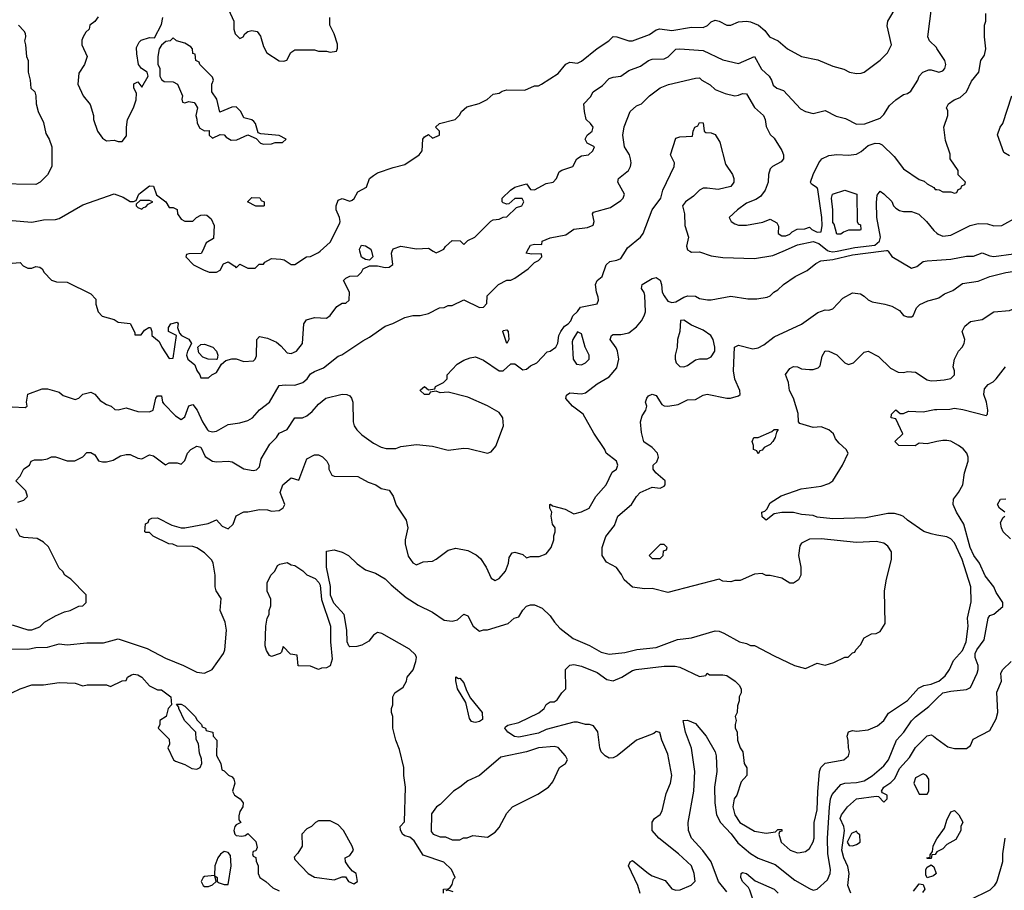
# Model space of a CAD drawing. Header units: inches. Extents: x 2348341 to 2479810, y 460419 to 613669.
# Tile 101 of 256: x 2405328 to 2410343, y 496745 to 501178. Entities that reach past the tile are written whole.
import ezdxf

# ---------------------------------------------------------------- set-up
doc = ezdxf.new("R2010")
doc.units = ezdxf.units.IN
doc.header["$MEASUREMENT"] = 0
for name, color, linetype in [('C4409', 7, 'Continuous'), ('C4419', 7, 'Continuous'), ('C4500', 7, 'Continuous'), ('C4510', 7, 'Continuous')]:
    doc.layers.add(name, color=color, linetype=linetype)

msp = doc.modelspace()

# ---------------------------------------------------------------- linework, layer by layer
at = {"layer": 'C4409', "color": 2}
for points, elevation in [([(2405245.1, 497974.9), (2405370, 497972), (2405410, 497981.7), (2405470, 497982.4), (2405530, 497999.5), (2405570, 497994.9), (2405670, 498005.3), (2405755.5, 498004.5), (2405830, 498026), (2405976.8, 497976.8), (2406070, 497927.3), (2406162, 497890), (2406230, 497856), (2406270, 497851), (2406308, 497870), (2406366, 497950), (2406372.3, 497970), (2406381.2, 498070), (2406375.3, 498110), (2406349.4, 498169.4), (2406354, 498230), (2406329.5, 498269.5), (2406323.7, 498290), (2406323.7, 498350), (2406313.2, 498410), (2406306.3, 498426.3), (2406270, 498464), (2406230, 498488.7), (2406210, 498495.3), (2406130, 498498), (2406107.3, 498507.3), (2406088.4, 498508.4), (2406008.4, 498548.4), (2405990, 498566), (2405970, 498566), (2405966, 498570), (2405968.4, 498611.6), (2405982, 498618), (2405987.3, 498632.7), (2406000.4, 498639.6), (2406030, 498642), (2406103.6, 498603.6), (2406150, 498591.3), (2406170, 498591.3), (2406287.3, 498612.7), (2406330, 498632), (2406359.6, 498599.6), (2406390, 498584.7), (2406415.3, 498610), (2406430, 498652), (2406470, 498672), (2406490, 498672), (2406550, 498684.7), (2406590, 498682.8), (2406610, 498676), (2406650, 498678), (2406670, 498692), (2406679, 498710), (2406654, 498770), (2406669.2, 498810), (2406710, 498844.7), (2406750, 498834), (2406790, 498942), (2406830, 498962), (2406850, 498962), (2406870, 498952), (2406892, 498930), (2406902, 498910), (2406902, 498890), (2406918, 498858), (2406930, 498854), (2407050, 498851.3), (2407102.8, 498822.8), (2407142, 498810), (2407170, 498791), (2407210, 498782), (2407230, 498751.3), (2407245.5, 498705.5), (2407296, 498630), (2407304.7, 498590), (2407291.3, 498530), (2407291.6, 498508.4), (2407307.1, 498447.1), (2407330, 498412), (2407350, 498402), (2407383.1, 498416.9), (2407430, 498421), (2407450, 498430.8), (2407510, 498477.3), (2407550, 498486.8), (2407610, 498474.8), (2407653.7, 498453.7), (2407674.4, 498434.4), (2407704.7, 498390), (2407730, 498334), (2407750, 498322), (2407770, 498332), (2407802, 498370), (2407818, 498410), (2407820.4, 498439.6), (2407836.4, 498463.6), (2407850, 498466), (2407890, 498454.8), (2407910, 498438), (2407930, 498444.7), (2407974.6, 498445.4), (2408010, 498458), (2408035.3, 498490), (2408048.7, 498530), (2408048.7, 498550), (2408055.3, 498570), (2408055.3, 498590), (2408042, 498610), (2408035.3, 498650), (2408038, 498670), (2408028, 498690), (2408028, 498710), (2408031.3, 498711.3), (2408042, 498702), (2408106.4, 498686.4), (2408150, 498662), (2408190, 498671.3), (2408228, 498690), (2408262, 498750), (2408315.3, 498810), (2408346, 498874), (2408368, 498890), (2408374, 498910), (2408368, 498930), (2408315.3, 498970), (2408308.7, 498990), (2408251.9, 499071.9), (2408197.2, 499170), (2408144, 499210), (2408109.4, 499249.4), (2408113.6, 499266.4), (2408130, 499277.3), (2408190, 499272.7), (2408210, 499278), (2408270, 499324), (2408330, 499358.8), (2408370, 499406), (2408379.5, 499450), (2408373.2, 499490), (2408366.6, 499506.6), (2408335.3, 499550), (2408342, 499570), (2408350, 499574.8), (2408390, 499574.8), (2408430, 499582.8), (2408470, 499614.8), (2408494.9, 499645.1), (2408509.4, 499670), (2408515.1, 499690), (2408512.9, 499772.9), (2408509.1, 499789.1), (2408495.3, 499810), (2408498, 499830), (2408550, 499861), (2408570, 499864.7), (2408590, 499852), (2408597.3, 499830), (2408600.7, 499790), (2408610, 499771.3), (2408630, 499744.7), (2408650, 499738), (2408670, 499742), (2408710, 499764.7), (2408731.1, 499771.1), (2408770, 499771), (2408790, 499758), (2408831.1, 499751.1), (2408850, 499751), (2408950, 499771), (2409036.9, 499756.9), (2409083.1, 499756.9), (2409134.6, 499765.4), (2409150, 499772), (2409169.1, 499790.9), (2409190, 499802), (2409218, 499830), (2409278, 499870), (2409338.6, 499901.4), (2409382.7, 499937.3), (2409408, 499950), (2409470, 499956.5), (2409570, 499980.6), (2409716.4, 500000)], 94), ([(2405290, 499938), (2405330, 499942), (2405345.4, 499925.4), (2405370, 499912), (2405390, 499912), (2405410, 499922), (2405430, 499918), (2405442, 499910), (2405452, 499890), (2405490, 499852), (2405516.4, 499843.6), (2405570, 499842), (2405690, 499782), (2405715.3, 499755.3), (2405716, 499730), (2405727.3, 499690), (2405747.7, 499667.7), (2405810, 499651.3), (2405830, 499638), (2405891, 499631), (2405914, 499586), (2405914, 499574), (2405947.3, 499572.7), (2405963.1, 499596.9), (2405986, 499610), (2405994, 499610), (2406002, 499590), (2406002, 499570), (2406038.8, 499538.8), (2406052, 499510), (2406090, 499452), (2406110, 499454), (2406126, 499570), (2406086, 499590), (2406086, 499610), (2406098, 499630), (2406130, 499638), (2406136, 499630), (2406132, 499610), (2406142, 499582), (2406152, 499570), (2406190, 499551), (2406202.8, 499530), (2406183, 499490), (2406178, 499470), (2406180.4, 499460.4), (2406184, 499450), (2406219.9, 499419.9), (2406230, 499392), (2406246, 499370), (2406250, 499354), (2406290, 499354), (2406306, 499370), (2406330, 499382), (2406355.3, 499424.7), (2406378, 499442), (2406408.9, 499451.1), (2406430, 499451.3), (2406470, 499438), (2406519, 499441), (2406528, 499450), (2406533.6, 499466.4), (2406535.3, 499550), (2406550, 499564.7), (2406590, 499556), (2406635.3, 499535.3), (2406658, 499518), (2406690, 499482), (2406710, 499478), (2406738, 499490), (2406768.7, 499530), (2406775.3, 499630), (2406788.7, 499650), (2406830, 499661), (2406890, 499658), (2406910, 499672), (2406943.1, 499716.9), (2406970, 499734), (2406990, 499734), (2407006, 499750), (2407008, 499790), (2406978, 499850), (2406990, 499862), (2407010, 499871.3), (2407050, 499874), (2407068.4, 499891.6), (2407078, 499910), (2407110, 499924.7), (2407150, 499924.7), (2407190, 499916), (2407210, 499918), (2407228.7, 499931.3), (2407222, 499990), (2407225.6, 500000)], 106), ([(2405290, 499206), (2405356.4, 499203.6), (2405366, 499210), (2405362, 499230), (2405368.9, 499271.1), (2405442, 499298), (2405470, 499298), (2405530, 499282), (2405550, 499264.7), (2405610, 499244.7), (2405628.9, 499251.1), (2405650, 499271.3), (2405690, 499281), (2405710, 499271.3), (2405738.5, 499238.5), (2405770, 499218.8), (2405794, 499210), (2405812.7, 499192.7), (2405830, 499192), (2405870, 499201), (2405930, 499182.8), (2405990, 499181), (2406008, 499190), (2406022, 499250), (2406030, 499262), (2406050, 499262), (2406054.8, 499230), (2406061.6, 499221.6), (2406121.1, 499161.1), (2406150, 499142.8), (2406170, 499156), (2406190, 499212), (2406210, 499218.8), (2406232.4, 499190), (2406259.5, 499130), (2406285.5, 499090), (2406290, 499084), (2406310, 499078.8), (2406330, 499082.8), (2406390, 499116.3), (2406450, 499124.9), (2406490, 499137.3), (2406514, 499150), (2406550, 499191), (2406601.2, 499230), (2406650, 499316), (2406680.9, 499319.1), (2406730, 499316.3), (2406770, 499330.6), (2406792.3, 499350), (2406810, 499374), (2406830, 499387.3), (2406874.8, 499405.2), (2406950, 499464.7), (2406968.9, 499471.1), (2407076.5, 499543.5), (2407110, 499561), (2407190, 499618), (2407228.9, 499631.1), (2407290, 499662), (2407330, 499671.3), (2407368.4, 499671.6), (2407410, 499682), (2407466, 499710), (2407490, 499712), (2407510, 499722), (2407530, 499722), (2407590, 499751.3), (2407670, 499712), (2407690, 499714), (2407707.3, 499732.7), (2407708.4, 499771.6), (2407766, 499830), (2407810, 499852), (2407830, 499852), (2407850, 499862), (2407918, 499910), (2407950, 499942), (2407970, 499952), (2407988, 499970), (2407986, 499986), (2407935.3, 499984.7), (2407908, 499990), (2407913.2, 500000)], 102), ([(2405318, 498722), (2405350, 498732), (2405368, 498750), (2405359, 498779), (2405308, 498830), (2405330, 498854), (2405348.9, 498891.1), (2405378, 498910), (2405386, 498930), (2405403.1, 498936.9), (2405443.1, 498936.9), (2405470, 498942), (2405490, 498951.3), (2405510, 498952), (2405570, 498931.3), (2405608.4, 498931.6), (2405650, 498952), (2405670, 498974), (2405690, 498974), (2405710, 498962), (2405730, 498932), (2405750, 498926), (2405770, 498926), (2405804.7, 498935.3), (2405842, 498958), (2405870, 498964.7), (2405890, 498964.7), (2405930, 498944.7), (2405950, 498942), (2405990, 498962), (2406010, 498958), (2406070, 498912), (2406090, 498922), (2406130, 498922), (2406150, 498914), (2406170, 498934), (2406182, 498970), (2406199, 498990), (2406230, 499006), (2406250, 499001), (2406273.4, 498953.4), (2406310, 498930.7), (2406330, 498926.8), (2406390, 498930.7), (2406410, 498926.8), (2406470, 498891.3), (2406518, 498882), (2406533.6, 498886.4), (2406550, 498902), (2406558, 498942), (2406602.7, 499017.3), (2406635.3, 499050), (2406650, 499072), (2406690, 499091.3), (2406730, 499151), (2406768.9, 499151.1), (2406790, 499161), (2406817, 499183), (2406850, 499221), (2406888, 499250), (2406971.1, 499271.1), (2406994, 499270), (2407010, 499262), (2407018, 499250), (2407024.7, 499230), (2407026, 499130), (2407031.3, 499110), (2407044.7, 499090), (2407070, 499064.7), (2407130, 499021), (2407170, 499001), (2407195.3, 498995.3), (2407244.7, 498995.3), (2407270, 499004.7), (2407350, 499014.8), (2407430, 499006.8), (2407510, 498986.8), (2407590, 498996), (2407614.4, 498994.4), (2407710, 498971.3), (2407730, 498978), (2407752.9, 499007.1), (2407792.3, 499110), (2407789.3, 499150), (2407770, 499177.2), (2407711.4, 499211.4), (2407610, 499256), (2407510, 499282), (2407470, 499278), (2407450, 499286), (2407418, 499282), (2407414, 499270), (2407390, 499269.3), (2407368, 499290), (2407370, 499294), (2407390, 499311), (2407410, 499294), (2407442, 499298), (2407446, 499310), (2407486, 499330), (2407506, 499350), (2407506, 499370), (2407556.4, 499423.6), (2407590, 499444.7), (2407623.1, 499456.9), (2407650, 499462), (2407690, 499444.7), (2407770, 499390.8), (2407790, 499390.8), (2407830, 499425.5), (2407850, 499425.5), (2407890, 499394.8), (2407910, 499399.1), (2407930, 499414.8), (2407962, 499430), (2408014, 499486), (2408030, 499491), (2408059, 499510), (2408069.3, 499530.7), (2408074, 499570), (2408084, 499590), (2408102.9, 499617.1), (2408122, 499630), (2408134.6, 499645.4), (2408146, 499670), (2408170, 499692), (2408185.2, 499714.8), (2408268.7, 499731.3), (2408275.3, 499750), (2408274.6, 499765.4), (2408265.2, 499790), (2408261.2, 499830), (2408269.4, 499850.6), (2408294, 499870), (2408315.3, 499930), (2408333.2, 499946.8), (2408370, 499954), (2408390, 499962.8), (2408413.3, 500000)], 98), ([(2406258.5, 500000), (2406252.7, 499987.3), (2406190, 499986), (2406178, 499982), (2406174, 499970), (2406214, 499930), (2406263.6, 499903.6), (2406292.7, 499892.7), (2406310, 499892), (2406330, 499892), (2406350, 499902), (2406365.6, 499934.4), (2406390, 499944.7), (2406423.6, 499923.6), (2406430, 499914), (2406450, 499934), (2406490, 499912), (2406527.3, 499912.7), (2406547.3, 499932.7), (2406570, 499934), (2406576.4, 499943.6), (2406610, 499962), (2406658.8, 499958.8), (2406674.4, 499954.4), (2406710, 499932), (2406730, 499932), (2406788.7, 499971.3), (2406810, 499972), (2406850, 499992), (2406859.1, 500000)], 110), ([(2407119.5, 500000), (2407126, 499970), (2407110, 499954), (2407090, 499957.2), (2407069.4, 499969.4), (2407060.8, 500000)], 106), ([(2407434.7, 500000), (2407450, 499991.3), (2407467.6, 500000)], 106), ([(2408740.7, 500000), (2408750, 499994.8), (2408790, 499996), (2408850, 499976), (2408910, 499966.8), (2409070, 499962.8), (2409163.2, 499976.8), (2409217, 500000)], 98), ([(2409451, 500000), (2409470, 499995.8), (2409491.3, 500000)], 98), ([(2409751.3, 500000), (2409770, 499972), (2409870, 499912), (2409898, 499922), (2409930, 499946), (2409949.4, 499950.6), (2410000, 499953.7)], 94), ([(2407486, 496730), (2407486, 496750), (2407510, 496752), (2407520.4, 496759.6), (2407530, 496774), (2407538, 496802), (2407546, 496810), (2407528, 496850), (2407488.9, 496888.9), (2407383.1, 496923.1), (2407336.5, 496996.5), (2407315.3, 497015.3), (2407290, 497022), (2407278, 497030), (2407267.3, 497052.7), (2407266, 497070), (2407287.3, 497092.7), (2407293.2, 497270), (2407284, 497330), (2407284, 497370), (2407262, 497462), (2407244, 497510), (2407228.7, 497570), (2407228.7, 497630), (2407222, 497650), (2407222, 497670), (2407228, 497690), (2407228.7, 497730), (2407238, 497750), (2407280.4, 497779.6), (2407298, 497810), (2407302, 497830), (2407332.3, 497867.7), (2407346.6, 497910), (2407349.3, 497930), (2407344.1, 497944.1), (2407312.9, 497972.9), (2407172.1, 498052.1), (2407150, 498057.2), (2407130, 498044), (2407106.2, 498013.8), (2407070, 497993.2), (2407045.6, 497985.6), (2407010, 497984), (2407004, 497990), (2406996, 498010), (2406994.5, 498070), (2406981.2, 498150), (2406927.3, 498207.3), (2406911.9, 498248.1), (2406911.3, 498291.3), (2406891.5, 498390), (2406890, 498472), (2406930, 498478), (2406970, 498466), (2407002, 498450), (2407047.5, 498407.5), (2407090, 498376), (2407139.6, 498359.6), (2407190, 498331), (2407219.8, 498299.8), (2407296.3, 498236.3), (2407357.5, 498197.5), (2407430, 498160.7), (2407490, 498120.7), (2407530, 498114.8), (2407558, 498122), (2407590, 498151.3), (2407610, 498142), (2407638, 498090), (2407670, 498064.7), (2407690, 498071.3), (2407710, 498071.3), (2407816.4, 498103.6), (2407846, 498130), (2407870, 498138), (2407890, 498171.3), (2407910, 498191.3), (2407930, 498198), (2407950, 498198), (2407990, 498182), (2408030, 498142), (2408051.3, 498110), (2408079.8, 498079.8), (2408147.7, 498027.7), (2408230, 497990.8), (2408290, 497957.3), (2408330, 497946.8), (2408410, 497956.3), (2408470.6, 497970.6), (2408570, 497982), (2408678.6, 498021.4), (2408750, 498030.8), (2408870, 498066), (2408890, 498064.7), (2408914.4, 498054.4), (2408994, 498010), (2409030, 498002), (2409050, 497992), (2409070, 497992), (2409170, 497938), (2409274, 497890), (2409330, 497874), (2409390, 497902), (2409430, 497892), (2409474.6, 497905.4), (2409530, 497932), (2409547.3, 497932.7), (2409570, 497954), (2409582, 497958), (2409586, 497970), (2409610, 497994), (2409628.9, 498031.1), (2409666, 498050), (2409690, 498052), (2409710, 498062), (2409736.4, 498103.6), (2409732.7, 498270), (2409742.7, 498330), (2409769, 498430), (2409768.9, 498468.9), (2409750, 498498), (2409730, 498513.2), (2409690, 498521.2), (2409590, 498516), (2409410, 498534.5), (2409350, 498532.3), (2409310, 498513.2), (2409301.4, 498498.6), (2409294.8, 498450), (2409306.8, 498390), (2409306, 498350), (2409294.4, 498325.6), (2409270, 498308.7), (2409250, 498308), (2409210, 498334), (2409150, 498348), (2409130, 498348), (2409110, 498358), (2409070, 498355.3), (2408996.9, 498323.1), (2408970, 498322), (2408950, 498315.3), (2408910, 498319), (2408890, 498329), (2408630, 498261.2), (2408550, 498281.2), (2408510, 498279.3), (2408449.3, 498289.3), (2408406.3, 498326.3), (2408393.6, 498353.6), (2408368.4, 498388.4), (2408316.4, 498416.4), (2408295.3, 498450), (2408295.3, 498490), (2408313.6, 498546.4), (2408358, 498602), (2408374, 498650), (2408444, 498710), (2408469.1, 498750.9), (2408488, 498770), (2408550, 498798), (2408590, 498792), (2408610, 498802), (2408615.3, 498810), (2408615.3, 498830), (2408568, 498870), (2408555.3, 498890), (2408555.3, 498910), (2408572.5, 498927.5), (2408581.2, 498950), (2408577.2, 498970), (2408550, 498999), (2408507.7, 499027.7), (2408495.5, 499075.5), (2408489.4, 499130.6), (2408499, 499161), (2408518, 499190), (2408522, 499210), (2408515.3, 499230), (2408522, 499250), (2408530, 499262), (2408549, 499271), (2408570, 499264.7), (2408598.8, 499218.8), (2408610, 499211), (2408630, 499210.7), (2408682, 499218), (2408730, 499242), (2408770, 499244), (2408810, 499266.8), (2408830, 499270.7), (2408930, 499250.8), (2408949, 499251), (2408990, 499262), (2408998, 499270), (2408995.3, 499290), (2408970, 499348), (2408964.5, 499390), (2408969.4, 499510), (2408982, 499518), (2408990, 499521), (2409062.5, 499502.5), (2409090, 499507.3), (2409118, 499522), (2409170, 499562.8), (2409310, 499626.8), (2409392.7, 499687.3), (2409430, 499700.7), (2409450, 499698.8), (2409470, 499706), (2409520.1, 499759.9), (2409570, 499786.8), (2409610, 499782.8), (2409630, 499771), (2409650, 499751), (2409670, 499741), (2409734, 499730), (2409770, 499718.8), (2409810, 499698), (2409830, 499672), (2409850, 499664.7), (2409870, 499664.7), (2409878, 499670), (2409895.3, 499710), (2409912.9, 499727.1), (2409952.9, 499747.1), (2410000, 499758.6)], 90), ([(2410000, 498554), (2409970, 498559.3), (2409932.5, 498572.5), (2409849.4, 498629.4), (2409830, 498648.7), (2409814.6, 498654.6), (2409783.1, 498663.1), (2409750, 498664), (2409638.5, 498641.5), (2409470, 498637.2), (2409390, 498645.2), (2409370, 498653.2), (2409310, 498659), (2409270, 498668.7), (2409210, 498668.7), (2409170, 498662), (2409130, 498629.2), (2409110, 498646), (2409108.7, 498670), (2409124, 498676), (2409134, 498686), (2409150, 498718), (2409207.2, 498752.8), (2409308, 498790), (2409410, 498802), (2409450, 498816), (2409469.3, 498830.7), (2409519, 498910), (2409548, 498970), (2409538, 498990), (2409501.2, 499021.2), (2409483.2, 499043.2), (2409472.7, 499070), (2409450, 499089.2), (2409410, 499105.2), (2409370, 499102), (2409302, 499122), (2409295.3, 499130), (2409293.6, 499173.6), (2409268.7, 499250), (2409249.4, 499289.4), (2409244, 499330), (2409229.1, 499370.9), (2409250, 499402), (2409270, 499411.3), (2409290, 499411), (2409310, 499401), (2409350, 499397.3), (2409370, 499397.3), (2409395.1, 499404.9), (2409405.2, 499414.8), (2409415.3, 499464.7), (2409430, 499491.3), (2409450, 499491), (2409490, 499470.8), (2409530, 499431), (2409550, 499422.8), (2409575.3, 499430), (2409630, 499484.7), (2409650, 499491), (2409702.5, 499462.5), (2409762.8, 499402.8), (2409802.5, 499382.5), (2409830, 499380.7), (2409850, 499386.8), (2409890, 499382.8), (2409950, 499344), (2409970, 499338.8), (2410000, 499341.2)], 86), ([(2410000, 499029.6), (2409950, 499019), (2409910, 499022), (2409888.4, 499008.4), (2409806, 499010), (2409786, 499030), (2409826, 499070), (2409790, 499146), (2409766, 499150), (2409768, 499170), (2409790, 499191.3), (2409812.7, 499172.7), (2409830, 499172), (2409854.6, 499185.4), (2409930, 499181), (2409986.6, 499193.4), (2410000, 499193.6)], 82), ([(2405290, 498096), (2405370, 498071), (2405390, 498071), (2405430, 498086), (2405455.3, 498110), (2405510, 498142.8), (2405556.5, 498163.5), (2405586, 498170), (2405630, 498192), (2405650, 498194), (2405666, 498210), (2405666, 498250), (2405588.4, 498328.4), (2405558, 498350), (2405548.4, 498368.4), (2405530, 498386), (2405474.6, 498494.6), (2405450, 498518), (2405416.4, 498536.4), (2405350, 498542), (2405328.7, 498548.7), (2405310, 498586)], 98), ([(2408488.4, 496728.4), (2408477.2, 496770), (2408429.2, 496870), (2408438, 496890), (2408450, 496896), (2408530, 496830.8), (2408550, 496818.8), (2408615.3, 496795.3), (2408650, 496752), (2408670, 496746), (2408692.5, 496747.5), (2408748.9, 496771.1), (2408768.4, 496791.6), (2408764, 496830), (2408749, 496870), (2408684, 496930), (2408584, 497010), (2408549, 497050), (2408550, 497092), (2408562, 497110), (2408590, 497131.3), (2408601.2, 497150), (2408621.5, 497238.5), (2408642.7, 497290), (2408649.3, 497330), (2408630, 497438), (2408599.3, 497510), (2408588.7, 497548.7), (2408570, 497553.2), (2408557.5, 497542.5), (2408470, 497509.2), (2408370.5, 497429.5), (2408350, 497419), (2408330, 497417.2), (2408310, 497429), (2408289.3, 497450), (2408282.7, 497470), (2408272, 497552), (2408250, 497582), (2408230, 497588.7), (2408210, 497589), (2408170, 497601.2), (2408150, 497600.9), (2408010, 497563.7), (2407970, 497544.2), (2407870, 497525.1), (2407847.9, 497527.9), (2407814, 497550), (2407799, 497570), (2407802, 497578), (2407813.6, 497586.4), (2407870, 497599.1), (2407971.5, 497648.5), (2407999, 497670), (2408010, 497691.3), (2408030, 497704.7), (2408050, 497704.7), (2408065.2, 497714.8), (2408089.6, 497750.4), (2408109, 497770), (2408108.7, 497870), (2408130, 497891), (2408150, 497894.8), (2408190, 497886.8), (2408270, 497853.4), (2408318.5, 497818.5), (2408350, 497810.8), (2408395.3, 497830), (2408450, 497864), (2408468, 497870), (2408610, 497886.8), (2408666.4, 497886.4), (2408690, 497881), (2408790, 497834), (2408822, 497838), (2408830, 497851.3), (2408842, 497842), (2408910, 497842), (2408930, 497838), (2408972, 497810), (2408992, 497790), (2409002, 497770), (2409002, 497750), (2408992, 497730), (2408992, 497710), (2408983.6, 497683.6), (2408982, 497650), (2408972, 497630), (2408978, 497610), (2408972, 497590), (2408972.7, 497572.7), (2408982, 497550), (2408984.7, 497510), (2408998, 497470), (2409011, 497450), (2409018, 497390), (2409031.6, 497368.4), (2409032, 497330), (2409003.5, 497296.5), (2408981, 497230), (2408967.3, 497210), (2408960.7, 497170), (2408970.8, 497130), (2408996, 497090), (2409070, 497046), (2409130, 497036), (2409178, 497042), (2409190, 497054), (2409210, 497054), (2409210, 497046), (2409198, 497042), (2409194, 497030), (2409207.3, 496990), (2409252, 496950), (2409290, 496936), (2409303.1, 496936.9), (2409330, 496942), (2409350, 496958), (2409370, 496992), (2409375.1, 497010), (2409375.1, 497090), (2409390, 497154), (2409392.9, 497247.1), (2409402, 497350), (2409408.7, 497370), (2409430, 497392), (2409526, 497410), (2409548.7, 497430), (2409555.3, 497450), (2409548.7, 497470), (2409548.4, 497508.4), (2409542, 497530), (2409550, 497552), (2409570, 497558), (2409590, 497556), (2409650, 497562.8), (2409697.5, 497582.5), (2409728.7, 497610), (2409753.6, 497646.4), (2409849.1, 497710.9), (2409906.3, 497773.7), (2409932.7, 497787.3), (2409970, 497794.9), (2410000, 497806.5)], 86), ([(2405288.7, 497750), (2405330, 497771), (2405390, 497791), (2405449.1, 497790.9), (2405530, 497802.8), (2405610, 497798.8), (2405650, 497786), (2405671.1, 497791.1), (2405770, 497791.3), (2405790, 497782), (2405850, 497812), (2405870, 497814), (2405878, 497830), (2405898, 497842), (2405910, 497846), (2405930, 497842.8), (2405951, 497830), (2405990, 497786), (2406030, 497766), (2406050, 497766), (2406098, 497730), (2406102, 497690), (2406084.7, 497670), (2406074, 497630), (2406042, 497610), (2406042, 497590), (2406034, 497570), (2406090, 497514), (2406091.1, 497488.9), (2406082, 497470), (2406112, 497410), (2406122, 497402), (2406170, 497384.7), (2406205.4, 497365.4), (2406230, 497361), (2406248, 497370), (2406255.3, 497390), (2406254.6, 497414.6), (2406243.1, 497443.1), (2406238, 497490), (2406227.3, 497512.7), (2406226, 497550), (2406168, 497610), (2406138, 497670), (2406138, 497678), (2406127.3, 497692.7), (2406150, 497692), (2406170, 497682), (2406222, 497630), (2406231.6, 497611.6), (2406254, 497590), (2406258, 497578), (2406274, 497570), (2406278, 497558), (2406312, 497550), (2406314, 497530), (2406332, 497510), (2406331.3, 497431.3), (2406352, 497390), (2406358, 497358), (2406370, 497354), (2406391.6, 497331.6), (2406410, 497322), (2406418, 497310), (2406424.7, 497290), (2406411.3, 497250), (2406422, 497230), (2406450.5, 497210.5), (2406466, 497190), (2406464.7, 497170), (2406450, 497146), (2406443.6, 497123.6), (2406443.6, 497103.6), (2406454, 497090), (2406430, 497078), (2406424.7, 497070), (2406418, 497050), (2406424.7, 497030), (2406430, 497024.7), (2406459, 497021), (2406476.4, 497023.6), (2406490, 497034), (2406530, 496994), (2406536.9, 496963.1), (2406530, 496946), (2406518, 496942), (2406514, 496930), (2406518, 496918), (2406531.6, 496911.6), (2406532.7, 496892.7), (2406542, 496870), (2406542, 496830), (2406552, 496810), (2406582, 496790), (2406616.9, 496756.9), (2406650, 496742)], 90), ([(2408930, 496737.2), (2408887, 496790), (2408849.6, 496890), (2408807.9, 496947.9), (2408749.2, 497010), (2408734, 497050), (2408733.2, 497090), (2408760.9, 497250), (2408767, 497350), (2408749.3, 497469.3), (2408719, 497550), (2408708, 497610), (2408728.7, 497611.3), (2408770, 497594.8), (2408824, 497530), (2408870.4, 497450.4), (2408875.5, 497430), (2408878.8, 497350), (2408867.7, 497270), (2408868.2, 497190), (2408876.4, 497130), (2408897.1, 497090), (2408952.4, 497032.4), (2408985.8, 496985.8), (2409050, 496933), (2409090, 496908), (2409175.9, 496875.9), (2409276.7, 496796.7), (2409350, 496753.4), (2409370, 496745.5), (2409390, 496750.8), (2409442.5, 496797.5), (2409456.2, 496830), (2409457.6, 496850), (2409443.5, 496930), (2409442.6, 497010), (2409452.1, 497167.9), (2409458.3, 497210), (2409466.8, 497233.2), (2409510, 497283), (2409530, 497290.4), (2409590, 497293.4), (2409630, 497302), (2409670, 497328.4), (2409730, 497379.3), (2409753.6, 497410), (2409793.6, 497510), (2409831.6, 497550), (2409870, 497608.2), (2409890, 497628.5), (2409958.8, 497681.2), (2410000, 497721.3)], 82), ([(2409560.9, 496730), (2409546.6, 496770), (2409552.3, 496830), (2409546.8, 496866.8), (2409525.2, 496910), (2409515.3, 496950), (2409529.3, 497050), (2409525.2, 497070), (2409506.6, 497110), (2409514, 497130), (2409544, 497170), (2409590, 497210.8), (2409690, 497224.7), (2409702, 497222), (2409730, 497194), (2409746, 497210), (2409746, 497230), (2409722, 497242), (2409718, 497250), (2409728.7, 497270), (2409765.6, 497294.4), (2409786, 497314), (2409810, 497364.7), (2409859.5, 497420.5), (2409890, 497471.3), (2409950, 497532), (2409970, 497536), (2409982, 497530), (2410000, 497516.6)], 78), ([(2410000, 496940.6), (2409999.6, 496940.4), (2409990, 496928), (2409974, 496926), (2409970, 496906), (2409950, 496906), (2409949.2, 496910), (2409966, 496914), (2409966, 496926), (2409978, 496942), (2409981.2, 496970), (2409990, 496992), (2410000, 497006.6)], 74), ([(2409074.6, 496665.4), (2409046.3, 496746.3), (2409039.3, 496759.3), (2409009.3, 496790), (2409001.2, 496810), (2409002, 496830), (2409010, 496836), (2409030, 496830.7), (2409073.7, 496793.7), (2409170, 496750.8), (2409191.3, 496730)], 78), ([(2409880.2, 496739.8), (2409910, 496778), (2409930, 496774), (2409938, 496750), (2409926, 496734)], 74), ([(2407536.4, 496736.4), (2407510, 496746), (2407498, 496742)], 90)]:
    msp.add_lwpolyline(points, dxfattribs=dict(at, elevation=elevation))
for points, elevation in [([(2408710, 499648), (2408694, 499646), (2408691, 499591), (2408679.1, 499550), (2408677.3, 499510), (2408666.8, 499470), (2408666.8, 499450), (2408671.3, 499430), (2408690, 499411.3), (2408710, 499411), (2408730, 499418), (2408770, 499446), (2408791.1, 499451.1), (2408830, 499451.3), (2408850, 499461), (2408869, 499490), (2408869.2, 499510), (2408859.3, 499550), (2408848.7, 499570), (2408810, 499597.2), (2408750, 499622)], 94), ([(2407810, 499528.7), (2407788.2, 499590), (2407790, 499594.8), (2407810, 499599.1), (2407815.3, 499590), (2407819.1, 499550)], 98), ([(2408170, 499588), (2408144.7, 499550), (2408142, 499538), (2408147.7, 499450), (2408164, 499424), (2408190, 499421), (2408210, 499431.3), (2408228.7, 499450), (2408228.7, 499470), (2408209, 499510), (2408190, 499578)], 98), ([(2406330, 499448), (2406288.9, 499448.9), (2406260.2, 499460.2), (2406240.9, 499480.9), (2406235.3, 499510), (2406250, 499524.7), (2406270, 499526), (2406312, 499510), (2406330.9, 499490.9), (2406338, 499470), (2406334, 499450)], 106), ([(2409090, 498968), (2409082, 498982), (2409066, 498990), (2409066, 499010), (2409058, 499030), (2409068, 499050), (2409090, 499051.3), (2409159, 499081), (2409170, 499092), (2409192, 499092), (2409182, 499078), (2409176, 499050), (2409164.7, 499030), (2409150, 499015.3), (2409119.6, 499000.4), (2409110, 498986), (2409098, 498982)], 86), ([(2408610, 498506), (2408590, 498506), (2408534, 498450), (2408550, 498434), (2408590, 498434), (2408606, 498450), (2408607.3, 498472.7), (2408622, 498478), (2408626, 498490)], 90), ([(2406850, 497868.7), (2406810, 497886), (2406747.3, 497887.3), (2406742, 497942), (2406707.3, 497947.3), (2406670, 497986), (2406662, 497958), (2406654, 497950), (2406610, 497935.3), (2406601.2, 497941.2), (2406585.2, 497965.2), (2406579, 497990), (2406582, 498090), (2406588, 498130), (2406598, 498150), (2406598, 498170), (2406607.3, 498192.7), (2406608, 498210), (2406607.3, 498227.3), (2406588.9, 498268.9), (2406588.7, 498310), (2406608, 498350), (2406628, 498370), (2406641.2, 498398.8), (2406653.6, 498406.4), (2406690, 498413.4), (2406710, 498402.8), (2406730, 498398.8), (2406770, 498371), (2406790, 498351), (2406833.1, 498333.1), (2406851.9, 498311.9), (2406858, 498298), (2406865.5, 498225.5), (2406910.5, 498090), (2406910.6, 498010), (2406918.8, 497921.2), (2406910, 497888), (2406890, 497878), (2406864.7, 497875.3)], 90), ([(2407563.6, 497823.6), (2407570, 497824.7), (2407590, 497801), (2407603, 497763), (2407623.8, 497723.8), (2407683, 497650), (2407686, 497614), (2407670, 497605.2), (2407650, 497599.3), (2407641.5, 497601.5), (2407630, 497605.2), (2407619.6, 497619.6), (2407600.7, 497700.7), (2407558, 497770), (2407549.3, 497810.7), (2407550, 497832)], 86), ([(2408050, 497477), (2407970, 497469.5), (2407910, 497449.3), (2407778, 497422), (2407670.6, 497329.4), (2407610, 497302), (2407570.6, 497269.4), (2407538, 497250), (2407470, 497182), (2407450.9, 497169.1), (2407425.5, 497134.5), (2407424.7, 497044.7), (2407434, 497030), (2407470, 497018), (2407496.9, 497016.9), (2407530, 497002), (2407570, 497002), (2407588.4, 497011.6), (2407607.3, 497012.7), (2407636.4, 497023.6), (2407710, 497016), (2407750, 497041), (2407770, 497064.7), (2407810, 497138), (2407838, 497170), (2407966.3, 497233.7), (2408022, 497270), (2408043.1, 497296.9), (2408078, 497370), (2408108, 497390), (2408118, 497410), (2408108, 497430), (2408071.5, 497471.5)], 90), ([(2409930, 497338), (2409890, 497318), (2409882, 497290), (2409910, 497234), (2409950, 497234), (2409958, 497250), (2409958, 497310), (2409946, 497330)], 78), ([(2406910, 497098), (2406850, 497098), (2406834, 497090), (2406814, 497070), (2406790, 497058), (2406764.7, 497030), (2406766, 496970), (2406745.4, 496934.6), (2406726.4, 496913.6), (2406730, 496902), (2406798, 496830), (2406830, 496811), (2406930, 496798), (2406970, 496814), (2406987.3, 496812.7), (2407002, 496790), (2407030, 496778), (2407048, 496790), (2407042, 496830), (2407022.7, 496842.7), (2407004, 496864), (2406988, 496890), (2406986, 496910), (2407010, 496922), (2407028.7, 496950), (2407022, 496970), (2406978, 497050), (2406950, 497078)], 94), ([(2409590, 497046), (2409565.4, 497034.6), (2409542, 496990), (2409552.7, 496972.7), (2409570, 496972), (2409590, 496978), (2409608, 496990), (2409607.3, 497027.3), (2409595.3, 497035.3)], 78), ([(2406370, 496942), (2406351, 496929), (2406338, 496910), (2406322, 496870), (2406319.6, 496820.4), (2406270, 496815.3), (2406262, 496810), (2406252, 496790), (2406262, 496770), (2406270, 496764.7), (2406290, 496764.7), (2406310, 496772), (2406328, 496790), (2406322, 496818), (2406334, 496810), (2406334, 496790), (2406343.6, 496783.6), (2406370, 496774), (2406390, 496774), (2406405.2, 496870), (2406402, 496922), (2406390, 496938)], 90), ([(2409950, 496808), (2409943.1, 496823.1), (2409944, 496850), (2409950, 496862), (2409970, 496874), (2409984.7, 496864.7), (2409996, 496830), (2409982, 496818)], 74)]:
    msp.add_lwpolyline(points, close=True, dxfattribs=dict(at, elevation=elevation))
at = {"layer": 'C4419', "color": 2}
for points, elevation in [([(2410000, 499758.6), (2410010, 499761), (2410038.6, 499781.4), (2410080.2, 499799.8), (2410130, 499834.8), (2410210, 499847.3), (2410270, 499871), (2410350, 499890.7), (2410430, 499902.8), (2410474.7, 499945.3), (2410545.5, 500000)], 90), ([(2410000, 499341.2), (2410036, 499344), (2410070, 499351.3), (2410088.7, 499370), (2410088.7, 499390), (2410082, 499410), (2410089, 499450), (2410109.3, 499490.7), (2410128.7, 499510), (2410139, 499530), (2410141.2, 499550), (2410128.7, 499590), (2410142, 499618), (2410170, 499641), (2410230, 499651), (2410290, 499690.8), (2410370, 499697.3), (2410450, 499730.8), (2410489.5, 499770.5), (2410534, 499870), (2410578, 499930), (2410630, 499987.3), (2410654.1, 500000)], 86), ([(2410000, 499953.7), (2410070, 499958), (2410150, 499973.7), (2410185.8, 499974.2), (2410230, 499990.8), (2410270, 499975.3), (2410290, 499972.9), (2410390, 499986), (2410409.1, 500000)], 94), ([(2410000, 499193.6), (2410065.6, 499194.4), (2410090, 499199.1), (2410132.5, 499192.5), (2410250, 499162), (2410258, 499170), (2410259, 499190), (2410252, 499230), (2410238, 499270), (2410242, 499298), (2410260.1, 499319.9), (2410285.6, 499334.4), (2410302, 499350), (2410349, 499410)], 82), ([(2410000, 497721.3), (2410029.4, 497750), (2410070, 497759.3), (2410150, 497766.8), (2410170, 497778), (2410204.5, 497850), (2410209.6, 497870), (2410209.6, 497890), (2410195.1, 497930), (2410194.7, 497950), (2410202.4, 497970), (2410239.7, 498020.3), (2410261.2, 498130), (2410270, 498144.7), (2410290, 498151.3), (2410335.3, 498190), (2410335.3, 498210), (2410300.9, 498260.9), (2410289.3, 498290), (2410246.3, 498346.3), (2410216.9, 498410), (2410188.4, 498450), (2410169.7, 498490), (2410137, 498610), (2410099.6, 498670), (2410082.9, 498710), (2410083.9, 498736.1), (2410110, 498770.8), (2410131.6, 498810), (2410140.9, 498870), (2410158.4, 498930), (2410158.4, 498950), (2410151.8, 498970), (2410132.8, 498992.8), (2410109, 499010), (2410070, 499032.7), (2410050, 499036), (2410030, 499036), (2410000, 499029.6)], 82), ([(2410346, 498670), (2410318, 498690), (2410309, 498710), (2410324, 498736), (2410350, 498738)], 78), ([(2410375.3, 498535.3), (2410338, 498570), (2410328, 498590), (2410323.1, 498616.9), (2410336.4, 498643.6), (2410346, 498650)], 78), ([(2410000, 497806.5), (2410009, 497810), (2410042.3, 497837.7), (2410064.5, 497870), (2410084.9, 497915.1), (2410130, 497966), (2410149.3, 498010), (2410159, 498090), (2410155.3, 498130), (2410173.6, 498213.6), (2410173.2, 498290), (2410129, 498430), (2410090, 498514), (2410070, 498534), (2410050, 498545.2), (2410000, 498554)], 86), ([(2410000, 497516.6), (2410055.3, 497475.3), (2410090, 497466.8), (2410150, 497466.8), (2410170, 497482), (2410185.2, 497514.8), (2410270, 497558), (2410302, 497618), (2410309.3, 497650.7), (2410305.6, 497754.4), (2410328.7, 497810), (2410325.2, 497850), (2410335.3, 497870), (2410378, 497910)], 78), ([(2410000, 497006.6), (2410038, 497062), (2410050, 497102), (2410070, 497144.7), (2410090, 497151), (2410111.3, 497130), (2410131.1, 497091.1), (2410122, 497070), (2410122, 497050), (2410096.9, 497003.1), (2410050, 496978), (2410030, 496955.3), (2410000, 496940.6)], 74), ([(2410345.5, 497010), (2410334.4, 496930), (2410334.4, 496890), (2410304.6, 496790), (2410292, 496768), (2410270, 496745.1), (2410165.7, 496694.3)], 78)]:
    msp.add_lwpolyline(points, dxfattribs=dict(at, elevation=elevation))
at = {"layer": 'C4500', "color": 2}
for points, elevation in [([(2410000, 501032), (2409996.9, 501036.9), (2409962, 501070), (2409954, 501090), (2409974, 501250), (2409984.7, 501275.3), (2410000, 501293.5)], 106), ([(2406859.1, 500000), (2406910, 500044.7), (2406958, 500142), (2406960.9, 500150), (2406956.2, 500170), (2406940.5, 500210), (2406939.6, 500230), (2406950, 500258.8), (2406970, 500267.7), (2407010, 500254.8), (2407021.2, 500258.8), (2407032.5, 500267.5), (2407050, 500302), (2407094.6, 500325.4), (2407109, 500370), (2407130, 500384.7), (2407150, 500398), (2407230, 500426), (2407290, 500441), (2407362, 500490), (2407378, 500510), (2407382, 500570), (2407390, 500582), (2407410, 500594), (2407430, 500574), (2407466, 500590), (2407466, 500610), (2407446, 500630), (2407466, 500650), (2407546, 500670), (2407568.4, 500691.6), (2407578, 500710), (2407605.2, 500734.8), (2407668.9, 500751.1), (2407708.4, 500771.6), (2407740.4, 500799.6), (2407770, 500804.7), (2407785.6, 500814.4), (2407810, 500821), (2407900.4, 500819.6), (2407950, 500842), (2407970, 500842), (2407986, 500850), (2408070, 500904.7), (2408110, 500951.3), (2408130, 500961), (2408170, 500956), (2408190, 500966), (2408269.5, 501030.5), (2408328.7, 501070), (2408350, 501092), (2408370, 501091.3), (2408430, 501071), (2408450, 501071), (2408536.6, 501103.4), (2408570, 501126), (2408589.1, 501130.9), (2408650, 501123), (2408750, 501140.7), (2408810, 501139.1), (2408831.6, 501148.4), (2408850, 501166.8), (2408870, 501174.8), (2408890, 501170.6), (2408930, 501151), (2408950, 501151), (2408990, 501166.8), (2409030, 501170.8), (2409050, 501167.3), (2409090.8, 501150), (2409123.4, 501123.4), (2409146.8, 501090), (2409190.5, 501070.5), (2409238, 501030), (2409310, 500991), (2409393.2, 500973.2), (2409470, 500941), (2409526.4, 500926.4), (2409554, 500910), (2409590, 500904.7), (2409614.6, 500905.4), (2409630, 500911.3), (2409710, 500971.3), (2409748.7, 501010), (2409769, 501050), (2409746.3, 501146.3), (2409749.2, 501170), (2409797.2, 501250)], 110), ([(2405728.1, 501191.9), (2405710, 501169), (2405684.7, 501150), (2405682, 501130), (2405665.4, 501114.6), (2405651.3, 501090), (2405645.4, 501074.6), (2405644.7, 501050), (2405671.3, 500990), (2405658, 500950), (2405630, 500906), (2405624.7, 500850), (2405651.1, 500791.1), (2405686.4, 500746.4), (2405704.7, 500690), (2405704.7, 500670), (2405724.7, 500610), (2405750, 500574), (2405770, 500562), (2405810, 500564.7), (2405830, 500558), (2405850, 500558), (2405872.7, 500587.3), (2405871.6, 500631.6), (2405876.9, 500670), (2405907.3, 500730), (2405921.2, 500770), (2405923.1, 500803.1), (2405909.2, 500830), (2405909.4, 500850.6), (2405930, 500862), (2405950, 500834), (2405982, 500890), (2405978, 500910), (2405948.9, 500928.9), (2405934, 500950), (2405924.1, 501004.1), (2405923.7, 501036.3), (2405936, 501064), (2405946.8, 501073.2), (2405990, 501086.8), (2406014.6, 501085.4), (2406050, 501154), (2406058, 501190)], 114), ([(2406392, 501230), (2406418.8, 501170), (2406418, 501130), (2406425.4, 501105.4), (2406450, 501082), (2406466, 501090), (2406474, 501106), (2406490, 501118), (2406510, 501122.8), (2406537.3, 501117.3), (2406554.4, 501094.4), (2406570, 501042), (2406586.8, 501010), (2406650, 500967.7), (2406674, 500966), (2406688.9, 500971.1), (2406709.4, 501010.6), (2406730, 501024.7), (2406830, 501024.7), (2406850, 501018), (2406890, 501018), (2406910, 501012), (2406942, 501018), (2406947.3, 501032.7), (2406947.3, 501052.7), (2406930, 501106), (2406908, 501150), (2406908.4, 501188.4)], 114), ([(2405322, 501150), (2405350, 501122), (2405356, 501110), (2405358, 501090), (2405352, 501070), (2405358, 501050), (2405362, 500990), (2405371.3, 500970), (2405371.3, 500910), (2405382, 500870), (2405384.7, 500830), (2405404.7, 500810), (2405411, 500790), (2405411.3, 500750), (2405422, 500710), (2405450, 500654), (2405462, 500598), (2405478, 500570), (2405491.3, 500530), (2405491.3, 500430), (2405470, 500388), (2405432, 500350), (2405410, 500338), (2405210, 500342)], 110), ([(2407467.6, 500000), (2407488, 500010), (2407496.4, 500023.6), (2407530, 500054), (2407571.6, 500051.6), (2407590, 500034), (2407610, 500054), (2407646, 500070), (2407727.3, 500152.7), (2407740.4, 500159.6), (2407770, 500162), (2407790, 500172), (2407810, 500174), (2407858, 500222), (2407886, 500230), (2407895.3, 500250), (2407887.3, 500267.3), (2407850, 500268), (2407819.6, 500240.4), (2407810, 500238), (2407790, 500246), (2407786, 500250), (2407786, 500270), (2407828, 500310), (2407850, 500324.7), (2407910, 500342), (2407930, 500314), (2407950, 500312), (2408010, 500344.7), (2408046, 500350), (2408062, 500370), (2408076.4, 500403.6), (2408090, 500412), (2408146, 500430), (2408166, 500470), (2408190, 500484.7), (2408226, 500490), (2408248, 500510), (2408255.3, 500530), (2408218, 500550), (2408209, 500569), (2408219, 500590), (2408244, 500610), (2408248.7, 500630), (2408235.3, 500650), (2408214, 500670), (2408204, 500710), (2408202, 500750), (2408235.5, 500784.5), (2408249.5, 500810.5), (2408297, 500843), (2408330, 500878), (2408350, 500886), (2408390, 500890.8), (2408430, 500919.1), (2408490, 500940.7), (2408530, 500970.7), (2408550, 500977.3), (2408610, 500978.8), (2408631.6, 500988.4), (2408670, 501027.3), (2408690, 501030.4), (2408810, 501022), (2408910, 500974), (2408990, 500954.8), (2409070, 500991.3), (2409106.8, 500926.8), (2409144.7, 500890), (2409158, 500870), (2409165.2, 500845.2), (2409184.7, 500830), (2409218, 500818), (2409304.5, 500724.5), (2409330.9, 500710.9), (2409370, 500701), (2409430, 500716), (2409487.1, 500687.1), (2409534.4, 500674.4), (2409590, 500646.8), (2409631.9, 500648.1), (2409710, 500677.3), (2409730, 500696), (2409758.7, 500741.3), (2409790, 500770.7), (2409830, 500797.3), (2409850, 500802.8), (2409866.3, 500813.7), (2409902, 500870), (2409909.1, 500890.9), (2409928, 500910), (2409958, 500922), (2409970, 500922.8), (2410000, 500913.7)], 106), ([(2407913.2, 500000), (2407929, 500030), (2407950, 500034.8), (2407987.3, 500032.7), (2407988.7, 500050), (2408030, 500067.3), (2408110, 500083), (2408150, 500111.3), (2408220.4, 500119.6), (2408248.7, 500131.3), (2408254, 500150), (2408245.2, 500190), (2408250, 500198), (2408338, 500222), (2408390, 500258), (2408402, 500270), (2408408.7, 500290), (2408374, 500350), (2408378, 500370), (2408428.7, 500410), (2408439, 500430), (2408442, 500450), (2408439, 500470), (2408434, 500490), (2408409.3, 500530), (2408399.3, 500590), (2408406.8, 500633.2), (2408437.2, 500710), (2408470, 500738.8), (2408495.3, 500750), (2408535.3, 500790), (2408590, 500830.7), (2408632.5, 500847.5), (2408770, 500881), (2408790, 500882), (2408802, 500870), (2408845.5, 500845.5), (2408870, 500822.8), (2408921.4, 500801.4), (2408970, 500790.7), (2408990, 500793.4), (2409010, 500802.8), (2409030, 500801), (2409070, 500731), (2409116, 500690), (2409124.7, 500670), (2409130, 500634), (2409150, 500594), (2409170, 500574), (2409210, 500512), (2409218, 500490), (2409218, 500470), (2409206.4, 500453.6), (2409162, 500430), (2409150, 500418), (2409142.8, 500390), (2409141, 500350), (2409124.7, 500310), (2409102, 500278), (2409078, 500262), (2409030, 500244), (2408984.7, 500210), (2408942, 500170), (2408952, 500150), (2408970, 500138), (2408990, 500131.3), (2409030, 500131), (2409113.6, 500146.4), (2409150, 500162), (2409183.6, 500143.6), (2409192.7, 500127.3), (2409192, 500090), (2409210, 500078), (2409230, 500078), (2409250, 500086), (2409262, 500098), (2409288.4, 500111.6), (2409327.3, 500112.7), (2409350, 500122), (2409362, 500110), (2409390, 500096), (2409410, 500098), (2409415.4, 500130), (2409413.3, 500170), (2409393.1, 500313.1), (2409390, 500322), (2409361.2, 500341.2), (2409355.3, 500350), (2409369.2, 500390), (2409399, 500450), (2409414, 500470), (2409450, 500487.3), (2409490, 500490.8), (2409550, 500487.7), (2409590, 500494), (2409613.8, 500506.2), (2409650, 500537.3), (2409686, 500550), (2409707.5, 500547.5), (2409720.7, 500540.7), (2409781.4, 500481.4), (2409830, 500418), (2409910, 500364.7), (2409935.3, 500355.3), (2409950, 500342), (2409983.6, 500323.6), (2409990, 500314), (2410000, 500312.9)], 102), ([(2408413.3, 500000), (2408423.6, 500016.4), (2408489.4, 500070.6), (2408504, 500090), (2408549.4, 500210), (2408594, 500270), (2408604, 500310), (2408661.2, 500430), (2408664, 500450), (2408642, 500490), (2408670, 500574), (2408690, 500582), (2408755.3, 500584.7), (2408758, 500610), (2408766, 500630), (2408782, 500638), (2408790, 500654), (2408810, 500652), (2408814, 500610), (2408823.6, 500603.6), (2408850, 500602), (2408870, 500594), (2408893.7, 500553.7), (2408923, 500443), (2408958, 500390), (2408964.7, 500370), (2408964.7, 500350), (2408950, 500329.2), (2408886.4, 500313.6), (2408830, 500320.9), (2408810, 500319.5), (2408791, 500310), (2408759.9, 500280.1), (2408718.8, 500250), (2408704, 500230), (2408713.4, 500190), (2408715.5, 500130), (2408734.8, 500070), (2408724.9, 500024.9), (2408730, 500006), (2408740.7, 500000)], 98), ([(2405290, 500154.8), (2405390, 500147.3), (2405450, 500158.8), (2405510, 500161), (2405530, 500166), (2405650, 500236), (2405809.3, 500290.7), (2405854.4, 500274.4), (2405890, 500252), (2405907.3, 500252.7), (2405922, 500258), (2405935.3, 500290), (2405943.2, 500296.8), (2405990, 500331.3), (2406010, 500331), (2406025.4, 500285.4), (2406072, 500250), (2406090, 500222), (2406110, 500222), (2406130, 500212), (2406132, 500190), (2406150, 500162), (2406170, 500152), (2406210, 500152), (2406229.1, 500170.9), (2406250, 500182), (2406270, 500184.7), (2406282, 500182), (2406303.6, 500163.6), (2406318, 500130), (2406315.3, 500064.7), (2406278, 500042), (2406258.5, 500000)], 110), ([(2409491.3, 500000), (2409582, 500018), (2409683.7, 500030), (2409707.3, 500050), (2409711.8, 500070), (2409693.7, 500170), (2409692, 500248), (2409696, 500284), (2409710, 500304.7), (2409730, 500291.3), (2409770, 500252), (2409778, 500230), (2409790, 500218), (2409810, 500206), (2409830, 500201), (2409870, 500201), (2409907.5, 500187.5), (2409946.8, 500150), (2409984.1, 500104.1), (2410000, 500091.2)], 98), ([(2407060.8, 500000), (2407058, 500010), (2407069.6, 500030.4), (2407090, 500027.3), (2407117.3, 500010), (2407119.5, 500000)], 106), ([(2409217, 500000), (2409289, 500031), (2409370, 500049.1), (2409399, 500038.9), (2409442, 500002), (2409451, 500000)], 98), ([(2407225.6, 500000), (2407230, 500012), (2407270, 500024.7), (2407350, 500011), (2407410, 500014), (2407434.7, 500000)], 106), ([(2409716.4, 500000), (2409743.6, 500003.6), (2409750, 500002), (2409751.3, 500000)], 94)]:
    msp.add_lwpolyline(points, dxfattribs=dict(at, elevation=elevation))
for points, elevation in [([(2406110, 501086), (2406094, 501070), (2406072.7, 501067.3), (2406050, 501048), (2406038, 501030), (2406031.3, 500990), (2406031.6, 500951.6), (2406042, 500930), (2406042, 500890), (2406050, 500874), (2406063.6, 500863.6), (2406110, 500862), (2406132, 500850), (2406158, 500790), (2406154, 500774), (2406158, 500758), (2406170, 500754), (2406190, 500762), (2406216, 500756), (2406222, 500750), (2406234, 500730), (2406224.7, 500690), (2406231.1, 500671.1), (2406231.6, 500651.6), (2406245.4, 500625.4), (2406270, 500612), (2406294, 500614), (2406294, 500590), (2406310, 500574), (2406350, 500594), (2406370, 500592), (2406379.6, 500579.6), (2406405.4, 500565.4), (2406434, 500566), (2406490, 500592), (2406532.7, 500572.7), (2406554, 500550), (2406570, 500544.7), (2406610, 500546), (2406630, 500552), (2406667.3, 500552.7), (2406686, 500570), (2406650, 500588), (2406556.4, 500596.4), (2406542, 500602), (2406528.7, 500650), (2406520.2, 500660.2), (2406510, 500668.7), (2406470, 500678), (2406454, 500710), (2406430, 500734), (2406407.9, 500732.1), (2406347.3, 500707.3), (2406332.5, 500772.5), (2406306, 500810), (2406306, 500850), (2406315.3, 500870), (2406310, 500886), (2406246, 500950), (2406242, 500962), (2406226, 500970), (2406222, 501002), (2406210, 501006), (2406208, 501030), (2406199, 501039), (2406170, 501059), (2406126, 501070)], 114), ([(2409490, 500086), (2409476.4, 500136.4), (2409470, 500146), (2409469.4, 500209.4), (2409462, 500270), (2409468, 500290), (2409530.4, 500310.4), (2409591.3, 500290), (2409594, 500150), (2409598, 500138), (2409610, 500134), (2409612, 500110), (2409610, 500106), (2409550, 500106), (2409523.6, 500096.4), (2409510, 500086)], 98), ([(2405990, 500258), (2405942, 500258), (2405922, 500238), (2405922, 500230), (2405930, 500222), (2405950, 500214), (2405958, 500222), (2405970, 500224.7), (2405982, 500238), (2406006, 500250)], 110), ([(2406570, 500228), (2406530, 500228.7), (2406488.7, 500251.3), (2406510, 500272), (2406551.6, 500271.6), (2406558, 500258), (2406574, 500250), (2406574, 500230)], 110)]:
    msp.add_lwpolyline(points, close=True, dxfattribs=dict(at, elevation=elevation))
at = {"layer": 'C4510', "color": 2}
for points, elevation in [([(2410000, 500312.9), (2410011.6, 500311.6), (2410030, 500302), (2410070, 500302), (2410090, 500294), (2410102, 500298), (2410107.3, 500312.7), (2410122, 500318), (2410127.3, 500332.7), (2410142, 500338), (2410146, 500350), (2410108.4, 500388.4), (2410108, 500410), (2410068, 500470), (2410067.3, 500492.7), (2410043.1, 500563.1), (2410035.3, 500630), (2410055.3, 500690), (2410054.6, 500714.6), (2410048.7, 500730), (2410058, 500750), (2410088, 500770), (2410118, 500782), (2410150, 500811.3), (2410175.1, 500864.9), (2410213.2, 500910), (2410224, 500970), (2410242, 500998), (2410249, 501030), (2410242, 501090), (2410242, 501150), (2410248.7, 501170), (2410249, 501210)], 102), ([(2410000, 500913.7), (2410010, 500910.7), (2410030, 500917.3), (2410040.9, 500930), (2410046, 500950), (2410039.3, 500970), (2410000, 501032)], 106), ([(2410370, 500484), (2410341.2, 500501.2), (2410309.1, 500590.9), (2410322, 500630), (2410335.3, 500650), (2410382, 500790)], 98), ([(2410000, 500091.2), (2410006.2, 500086.2), (2410030, 500076.3), (2410070, 500080.5), (2410169.7, 500130.3), (2410210, 500140.4), (2410258, 500138), (2410290, 500127.7), (2410330, 500130.8), (2410410, 500174)], 98)]:
    msp.add_lwpolyline(points, dxfattribs=dict(at, elevation=elevation))

doc.saveas('drawing.dxf')
